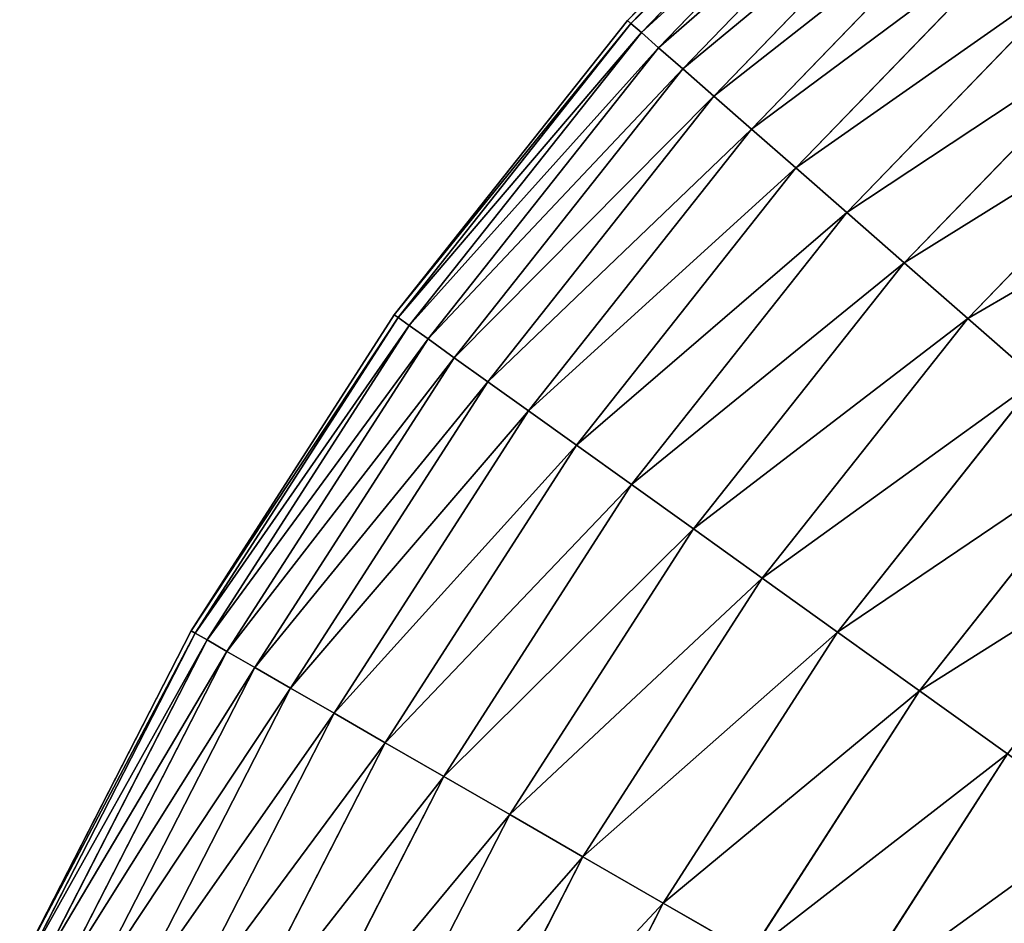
# Model space of a CAD drawing. Extents: x 5 to 965, y 4 to 104.
# Tile 175 of 256: x 225 to 238, y 75 to 86. Entities that reach past the tile are written whole.
import ezdxf

# ---------------------------------------------------------------- set-up
doc = ezdxf.new("R2010")
doc.units = 0
doc.layers.get('0').update_dxf_attribs({"color": 13, "linetype": 'CONTINUOUS'})

# ---------------------------------------------------------------- blocks, each defined once
blk = doc.blocks.new('COMPONENT_4')
for p, q in [((15.765, 86.44, 49.94), (12.356, 82.911, 49.94)), ((15.806, 86.396, 47.486), (12.401, 82.871, 47.486)), ((15.806, 86.396, 52.393), (12.401, 82.871, 52.393)), ((15.93, 86.264, 45.039), (12.537, 82.752, 45.039)), ((15.93, 86.264, 54.841), (12.537, 82.752, 54.841)), ((16.136, 86.045, 42.603), (12.763, 82.554, 42.603)), ((16.136, 86.045, 57.276), (12.763, 82.554, 57.276)), ((16.423, 85.738, 40.185), (13.079, 82.278, 40.185)), ((16.423, 85.738, 59.694), (13.079, 82.278, 59.694)), ((16.792, 85.346, 37.791), (13.484, 81.923, 37.791)), ((16.792, 85.346, 62.089), (13.484, 81.923, 62.089)), ((17.24, 84.868, 35.426), (13.978, 81.491, 35.426)), ((17.24, 84.868, 64.454), (13.978, 81.491, 64.454)), ((17.767, 84.306, 33.095), (14.557, 80.984, 33.095)), ((17.767, 84.306, 66.784), (14.557, 80.984, 66.784)), ((18.372, 83.661, 30.806), (15.223, 80.401, 30.806)), ((18.372, 83.661, 69.074), (15.223, 80.401, 69.074)), ((12.356, 82.911, 49.94), (9.308, 79.065, 49.94)), ((12.401, 82.871, 47.486), (9.358, 79.03, 47.486)), ((12.401, 82.871, 52.393), (9.358, 79.03, 52.393)), ((12.401, 82.871, 47.486), (12.356, 82.911, 49.94)), ((12.356, 82.911, 49.94), (12.401, 82.871, 52.393)), ((12.537, 82.752, 45.039), (12.401, 82.871, 47.486)), ((12.401, 82.871, 52.393), (12.537, 82.752, 54.841)), ((19.054, 82.935, 28.562), (15.972, 79.745, 28.562)), ((19.054, 82.935, 71.318), (15.972, 79.745, 71.318)), ((12.537, 82.752, 45.039), (9.505, 78.925, 45.039)), ((12.537, 82.752, 54.841), (9.505, 78.925, 54.841)), ((12.763, 82.554, 42.603), (12.537, 82.752, 45.039)), ((12.537, 82.752, 54.841), (12.763, 82.554, 57.276)), ((12.763, 82.554, 42.603), (9.749, 78.75, 42.603)), ((12.763, 82.554, 57.276), (9.749, 78.75, 57.276)), ((13.079, 82.278, 40.185), (12.763, 82.554, 42.603)), ((12.763, 82.554, 57.276), (13.079, 82.278, 59.694)), ((13.079, 82.278, 40.185), (10.091, 78.506, 40.185)), ((13.079, 82.278, 59.694), (10.091, 78.506, 59.694)), ((13.484, 81.923, 37.791), (13.079, 82.278, 40.185)), ((13.079, 82.278, 59.694), (13.484, 81.923, 62.089)), ((19.809, 82.129, 26.37), (16.803, 79.017, 26.37)), ((19.809, 82.129, 73.51), (16.803, 79.017, 73.51)), ((13.484, 81.923, 37.791), (10.529, 78.192, 37.791)), ((13.484, 81.923, 62.089), (10.529, 78.192, 62.089)), ((13.978, 81.491, 35.426), (13.484, 81.923, 37.791)), ((13.484, 81.923, 62.089), (13.978, 81.491, 64.454)), ((13.978, 81.491, 35.426), (11.062, 77.811, 35.426)), ((13.978, 81.491, 64.454), (11.062, 77.811, 64.454)), ((14.557, 80.984, 33.095), (13.978, 81.491, 35.426)), ((13.978, 81.491, 64.454), (14.557, 80.984, 66.784)), ((14.557, 80.984, 33.095), (11.689, 77.363, 33.095)), ((14.557, 80.984, 66.784), (11.689, 77.363, 66.784)), ((15.223, 80.401, 30.806), (14.557, 80.984, 33.095)), ((14.557, 80.984, 66.784), (15.223, 80.401, 69.074)), ((15.223, 80.401, 30.806), (12.408, 76.848, 30.806)), ((15.223, 80.401, 69.074), (12.408, 76.848, 69.074)), ((15.972, 79.745, 28.562), (15.223, 80.401, 30.806)), ((15.223, 80.401, 69.074), (15.972, 79.745, 71.318)), ((15.972, 79.745, 28.562), (13.218, 76.269, 28.562)), ((15.972, 79.745, 71.318), (13.218, 76.269, 71.318)), ((16.803, 79.017, 26.37), (15.972, 79.745, 28.562)), ((15.972, 79.745, 71.318), (16.803, 79.017, 73.51)), ((9.308, 79.065, 49.94), (6.653, 74.939, 49.94)), ((9.358, 79.03, 47.486), (6.705, 74.909, 47.486)), ((9.358, 79.03, 52.393), (6.705, 74.909, 52.393)), ((9.358, 79.03, 47.486), (9.308, 79.065, 49.94)), ((9.308, 79.065, 49.94), (9.358, 79.03, 52.393)), ((9.505, 78.925, 45.039), (9.358, 79.03, 47.486)), ((9.358, 79.03, 52.393), (9.505, 78.925, 54.841)), ((16.803, 79.017, 26.37), (14.116, 75.626, 26.37)), ((16.803, 79.017, 73.51), (14.116, 75.626, 73.51)), ((17.714, 78.22, 24.235), (16.803, 79.017, 26.37)), ((16.803, 79.017, 73.51), (17.714, 78.22, 75.645)), ((9.505, 78.925, 45.039), (6.862, 74.819, 45.039)), ((9.505, 78.925, 54.841), (6.862, 74.819, 54.841)), ((9.749, 78.75, 42.603), (9.505, 78.925, 45.039)), ((9.505, 78.925, 54.841), (9.749, 78.75, 57.276)), ((9.749, 78.75, 42.603), (7.122, 74.669, 42.603)), ((9.749, 78.75, 57.276), (7.122, 74.669, 57.276)), ((10.091, 78.506, 40.185), (9.749, 78.75, 42.603)), ((9.749, 78.75, 57.276), (10.091, 78.506, 59.694)), ((10.091, 78.506, 40.185), (7.486, 74.459, 40.185)), ((10.091, 78.506, 59.694), (7.486, 74.459, 59.694)), ((10.529, 78.192, 37.791), (10.091, 78.506, 40.185)), ((10.091, 78.506, 59.694), (10.529, 78.192, 62.089)), ((10.529, 78.192, 37.791), (7.953, 74.19, 37.791)), ((10.529, 78.192, 62.089), (7.953, 74.19, 62.089)), ((11.062, 77.811, 35.426), (10.529, 78.192, 37.791)), ((10.529, 78.192, 62.089), (11.062, 77.811, 64.454)), ((17.714, 78.22, 24.235), (15.101, 74.922, 24.235)), ((17.714, 78.22, 75.645), (15.101, 74.922, 75.645)), ((11.062, 77.811, 35.426), (8.521, 73.863, 35.426)), ((11.062, 77.811, 64.454), (8.521, 73.863, 64.454)), ((11.689, 77.363, 33.095), (11.062, 77.811, 35.426)), ((11.062, 77.811, 64.454), (11.689, 77.363, 66.784)), ((11.689, 77.363, 33.095), (9.188, 73.478, 33.095)), ((11.689, 77.363, 66.784), (9.188, 73.478, 66.784)), ((12.408, 76.848, 30.806), (11.689, 77.363, 33.095)), ((11.689, 77.363, 66.784), (12.408, 76.848, 69.074)), ((18.703, 77.354, 22.161), (16.17, 74.157, 22.161)), ((18.703, 77.354, 77.718), (16.17, 74.157, 77.718)), ((12.408, 76.848, 30.806), (9.955, 73.037, 30.806)), ((12.408, 76.848, 69.074), (9.955, 73.037, 69.074)), ((13.218, 76.269, 28.562), (12.408, 76.848, 30.806)), ((12.408, 76.848, 69.074), (13.218, 76.269, 71.318)), ((13.218, 76.269, 28.562), (10.817, 72.539, 28.562)), ((13.218, 76.269, 71.318), (10.817, 72.539, 71.318)), ((14.116, 75.626, 26.37), (13.218, 76.269, 28.562)), ((13.218, 76.269, 71.318), (14.116, 75.626, 73.51)), ((14.116, 75.626, 26.37), (11.774, 71.988, 26.37)), ((14.116, 75.626, 73.51), (11.774, 71.988, 73.51)), ((15.101, 74.922, 24.235), (14.116, 75.626, 26.37)), ((14.116, 75.626, 73.51), (15.101, 74.922, 75.645)), ((6.653, 74.939, 49.94), (4.415, 70.573, 49.94)), ((6.705, 74.909, 47.486), (4.47, 70.548, 47.486)), ((6.705, 74.909, 52.393), (4.47, 70.548, 52.393)), ((6.705, 74.909, 47.486), (6.653, 74.939, 49.94)), ((6.653, 74.939, 49.94), (6.705, 74.909, 52.393)), ((6.862, 74.819, 45.039), (6.705, 74.909, 47.486)), ((6.705, 74.909, 52.393), (6.862, 74.819, 54.841)), ((15.101, 74.922, 24.235), (12.824, 71.383, 24.235)), ((15.101, 74.922, 75.645), (12.824, 71.383, 75.645)), ((16.17, 74.157, 22.161), (15.101, 74.922, 24.235)), ((15.101, 74.922, 75.645), (16.17, 74.157, 77.718)), ((6.862, 74.819, 45.039), (4.634, 70.473, 45.039)), ((6.862, 74.819, 54.841), (4.634, 70.473, 54.841)), ((7.122, 74.669, 42.603), (6.862, 74.819, 45.039)), ((6.862, 74.819, 54.841), (7.122, 74.669, 57.276)), ((7.122, 74.669, 42.603), (4.908, 70.35, 42.603)), ((7.122, 74.669, 57.276), (4.908, 70.35, 57.276)), ((7.486, 74.459, 40.185), (7.122, 74.669, 42.603)), ((7.122, 74.669, 57.276), (7.486, 74.459, 59.694)), ((7.486, 74.459, 40.185), (5.291, 70.177, 40.185)), ((7.486, 74.459, 59.694), (5.291, 70.177, 59.694)), ((7.953, 74.19, 37.791), (7.486, 74.459, 40.185)), ((7.486, 74.459, 59.694), (7.953, 74.19, 62.089)), ((7.953, 74.19, 37.791), (5.782, 69.955, 37.791)), ((7.953, 74.19, 62.089), (5.782, 69.955, 62.089)), ((8.521, 73.863, 35.426), (7.953, 74.19, 37.791)), ((7.953, 74.19, 62.089), (8.521, 73.863, 64.454)), ((16.17, 74.157, 22.161), (13.963, 70.727, 22.161)), ((16.17, 74.157, 77.718), (13.963, 70.727, 77.718)), ((17.321, 73.334, 20.155), (16.17, 74.157, 22.161)), ((16.17, 74.157, 77.718), (17.321, 73.334, 79.725)), ((8.521, 73.863, 35.426), (6.379, 69.685, 35.426)), ((8.521, 73.863, 64.454), (6.379, 69.685, 64.454)), ((9.188, 73.478, 33.095), (8.521, 73.863, 35.426)), ((8.521, 73.863, 64.454), (9.188, 73.478, 66.784)), ((9.188, 73.478, 33.095), (7.081, 69.367, 33.095)), ((9.188, 73.478, 66.784), (7.081, 69.367, 66.784)), ((9.955, 73.037, 30.806), (9.188, 73.478, 33.095)), ((9.188, 73.478, 66.784), (9.955, 73.037, 69.074)), ((17.321, 73.334, 20.155), (15.189, 70.02, 20.155)), ((17.321, 73.334, 79.725), (15.189, 70.02, 79.725)), ((9.955, 73.037, 30.806), (7.887, 69.003, 30.806)), ((9.955, 73.037, 69.074), (7.887, 69.003, 69.074)), ((10.817, 72.539, 28.562), (9.955, 73.037, 30.806)), ((9.955, 73.037, 69.074), (10.817, 72.539, 71.318)), ((10.817, 72.539, 28.562), (8.794, 68.593, 28.562)), ((10.817, 72.539, 71.318), (8.794, 68.593, 71.318)), ((11.774, 71.988, 26.37), (10.817, 72.539, 28.562)), ((10.817, 72.539, 71.318), (11.774, 71.988, 73.51)), ((11.774, 71.988, 26.37), (9.801, 68.138, 26.37)), ((11.774, 71.988, 73.51), (9.801, 68.138, 73.51)), ((12.824, 71.383, 24.235), (11.774, 71.988, 26.37)), ((11.774, 71.988, 73.51), (12.824, 71.383, 75.645)), ((12.824, 71.383, 24.235), (10.904, 67.639, 24.235)), ((12.824, 71.383, 75.645), (10.904, 67.639, 75.645)), ((13.963, 70.727, 22.161), (12.824, 71.383, 24.235)), ((12.824, 71.383, 75.645), (13.963, 70.727, 77.718))]:
    blk.add_line(p, q)
mesh = blk.add_polyface()
corners = [(12.356, 82.911, 49.94), (15.806, 86.396, 47.486), (12.401, 82.871, 47.486), (15.765, 86.44, 49.94)]
mesh.append_faces([[corners[k] for k in face] for face in [(0, 1, 2), (1, 0, 3)]], dxfattribs={"vtx0": -1})
mesh = blk.add_polyface()
corners = [(15.806, 86.396, 52.393), (12.356, 82.911, 49.94), (12.401, 82.871, 52.393), (15.765, 86.44, 49.94)]
mesh.append_faces([[corners[k] for k in face] for face in [(0, 1, 2), (1, 0, 3)]], dxfattribs={"vtx0": -1})
mesh = blk.add_polyface()
corners = [(12.401, 82.871, 47.486), (15.93, 86.264, 45.039), (12.537, 82.752, 45.039), (15.806, 86.396, 47.486)]
mesh.append_faces([[corners[k] for k in face] for face in [(0, 1, 2), (1, 0, 3)]], dxfattribs={"vtx0": -1})
mesh = blk.add_polyface()
corners = [(15.93, 86.264, 54.841), (12.401, 82.871, 52.393), (12.537, 82.752, 54.841), (15.806, 86.396, 52.393)]
mesh.append_faces([[corners[k] for k in face] for face in [(0, 1, 2), (1, 0, 3)]], dxfattribs={"vtx0": -1})
mesh = blk.add_polyface()
corners = [(12.537, 82.752, 45.039), (16.136, 86.045, 42.603), (12.763, 82.554, 42.603), (15.93, 86.264, 45.039)]
mesh.append_faces([[corners[k] for k in face] for face in [(0, 1, 2), (1, 0, 3)]], dxfattribs={"vtx0": -1})
mesh = blk.add_polyface()
corners = [(16.136, 86.045, 57.276), (12.537, 82.752, 54.841), (12.763, 82.554, 57.276), (15.93, 86.264, 54.841)]
mesh.append_faces([[corners[k] for k in face] for face in [(0, 1, 2), (1, 0, 3)]], dxfattribs={"vtx0": -1})
mesh = blk.add_polyface()
corners = [(12.763, 82.554, 42.603), (16.423, 85.738, 40.185), (13.079, 82.278, 40.185), (16.136, 86.045, 42.603)]
mesh.append_faces([[corners[k] for k in face] for face in [(0, 1, 2), (1, 0, 3)]], dxfattribs={"vtx0": -1})
mesh = blk.add_polyface()
corners = [(16.423, 85.738, 59.694), (12.763, 82.554, 57.276), (13.079, 82.278, 59.694), (16.136, 86.045, 57.276)]
mesh.append_faces([[corners[k] for k in face] for face in [(0, 1, 2), (1, 0, 3)]], dxfattribs={"vtx0": -1})
mesh = blk.add_polyface()
corners = [(13.079, 82.278, 40.185), (16.792, 85.346, 37.791), (13.484, 81.923, 37.791), (16.423, 85.738, 40.185)]
mesh.append_faces([[corners[k] for k in face] for face in [(0, 1, 2), (1, 0, 3)]], dxfattribs={"vtx0": -1})
mesh = blk.add_polyface()
corners = [(16.792, 85.346, 62.089), (13.079, 82.278, 59.694), (13.484, 81.923, 62.089), (16.423, 85.738, 59.694)]
mesh.append_faces([[corners[k] for k in face] for face in [(0, 1, 2), (1, 0, 3)]], dxfattribs={"vtx0": -1})
mesh = blk.add_polyface()
corners = [(13.484, 81.923, 37.791), (17.24, 84.868, 35.426), (13.978, 81.491, 35.426), (16.792, 85.346, 37.791)]
mesh.append_faces([[corners[k] for k in face] for face in [(0, 1, 2), (1, 0, 3)]], dxfattribs={"vtx0": -1})
mesh = blk.add_polyface()
corners = [(17.24, 84.868, 64.454), (13.484, 81.923, 62.089), (13.978, 81.491, 64.454), (16.792, 85.346, 62.089)]
mesh.append_faces([[corners[k] for k in face] for face in [(0, 1, 2), (1, 0, 3)]], dxfattribs={"vtx0": -1})
mesh = blk.add_polyface()
corners = [(13.978, 81.491, 35.426), (17.767, 84.306, 33.095), (14.557, 80.984, 33.095), (17.24, 84.868, 35.426)]
mesh.append_faces([[corners[k] for k in face] for face in [(0, 1, 2), (1, 0, 3)]], dxfattribs={"vtx0": -1})
mesh = blk.add_polyface()
corners = [(17.767, 84.306, 66.784), (13.978, 81.491, 64.454), (14.557, 80.984, 66.784), (17.24, 84.868, 64.454)]
mesh.append_faces([[corners[k] for k in face] for face in [(0, 1, 2), (1, 0, 3)]], dxfattribs={"vtx0": -1})
mesh = blk.add_polyface()
corners = [(14.557, 80.984, 33.095), (18.372, 83.661, 30.806), (15.223, 80.401, 30.806), (17.767, 84.306, 33.095)]
mesh.append_faces([[corners[k] for k in face] for face in [(0, 1, 2), (1, 0, 3)]], dxfattribs={"vtx0": -1})
mesh = blk.add_polyface()
corners = [(18.372, 83.661, 69.074), (14.557, 80.984, 66.784), (15.223, 80.401, 69.074), (17.767, 84.306, 66.784)]
mesh.append_faces([[corners[k] for k in face] for face in [(0, 1, 2), (1, 0, 3)]], dxfattribs={"vtx0": -1})
mesh = blk.add_polyface()
corners = [(15.223, 80.401, 30.806), (19.054, 82.935, 28.562), (15.972, 79.745, 28.562), (18.372, 83.661, 30.806)]
mesh.append_faces([[corners[k] for k in face] for face in [(0, 1, 2), (1, 0, 3)]], dxfattribs={"vtx0": -1})
mesh = blk.add_polyface()
corners = [(19.054, 82.935, 71.318), (15.223, 80.401, 69.074), (15.972, 79.745, 71.318), (18.372, 83.661, 69.074)]
mesh.append_faces([[corners[k] for k in face] for face in [(0, 1, 2), (1, 0, 3)]], dxfattribs={"vtx0": -1})
mesh = blk.add_polyface()
corners = [(9.308, 79.065, 49.94), (12.401, 82.871, 47.486), (9.358, 79.03, 47.486), (12.356, 82.911, 49.94)]
mesh.append_faces([[corners[k] for k in face] for face in [(0, 1, 2), (1, 0, 3)]], dxfattribs={"vtx0": -1})
mesh = blk.add_polyface()
corners = [(12.401, 82.871, 52.393), (9.308, 79.065, 49.94), (9.358, 79.03, 52.393), (12.356, 82.911, 49.94)]
mesh.append_faces([[corners[k] for k in face] for face in [(0, 1, 2), (1, 0, 3)]], dxfattribs={"vtx0": -1})
mesh = blk.add_polyface()
corners = [(9.358, 79.03, 47.486), (12.537, 82.752, 45.039), (9.505, 78.925, 45.039), (12.401, 82.871, 47.486)]
mesh.append_faces([[corners[k] for k in face] for face in [(0, 1, 2), (1, 0, 3)]], dxfattribs={"vtx0": -1})
mesh = blk.add_polyface()
corners = [(12.537, 82.752, 54.841), (9.358, 79.03, 52.393), (9.505, 78.925, 54.841), (12.401, 82.871, 52.393)]
mesh.append_faces([[corners[k] for k in face] for face in [(0, 1, 2), (1, 0, 3)]], dxfattribs={"vtx0": -1})
mesh = blk.add_polyface()
corners = [(15.972, 79.745, 28.562), (19.809, 82.129, 26.37), (16.803, 79.017, 26.37), (19.054, 82.935, 28.562)]
mesh.append_faces([[corners[k] for k in face] for face in [(0, 1, 2), (1, 0, 3)]], dxfattribs={"vtx0": -1})
mesh = blk.add_polyface()
corners = [(19.809, 82.129, 73.51), (15.972, 79.745, 71.318), (16.803, 79.017, 73.51), (19.054, 82.935, 71.318)]
mesh.append_faces([[corners[k] for k in face] for face in [(0, 1, 2), (1, 0, 3)]], dxfattribs={"vtx0": -1})
mesh = blk.add_polyface()
corners = [(9.505, 78.925, 45.039), (12.763, 82.554, 42.603), (9.749, 78.75, 42.603), (12.537, 82.752, 45.039)]
mesh.append_faces([[corners[k] for k in face] for face in [(0, 1, 2), (1, 0, 3)]], dxfattribs={"vtx0": -1})
mesh = blk.add_polyface()
corners = [(12.763, 82.554, 57.276), (9.505, 78.925, 54.841), (9.749, 78.75, 57.276), (12.537, 82.752, 54.841)]
mesh.append_faces([[corners[k] for k in face] for face in [(0, 1, 2), (1, 0, 3)]], dxfattribs={"vtx0": -1})
mesh = blk.add_polyface()
corners = [(9.749, 78.75, 42.603), (13.079, 82.278, 40.185), (10.091, 78.506, 40.185), (12.763, 82.554, 42.603)]
mesh.append_faces([[corners[k] for k in face] for face in [(0, 1, 2), (1, 0, 3)]], dxfattribs={"vtx0": -1})
mesh = blk.add_polyface()
corners = [(13.079, 82.278, 59.694), (9.749, 78.75, 57.276), (10.091, 78.506, 59.694), (12.763, 82.554, 57.276)]
mesh.append_faces([[corners[k] for k in face] for face in [(0, 1, 2), (1, 0, 3)]], dxfattribs={"vtx0": -1})
mesh = blk.add_polyface()
corners = [(10.091, 78.506, 40.185), (13.484, 81.923, 37.791), (10.529, 78.192, 37.791), (13.079, 82.278, 40.185)]
mesh.append_faces([[corners[k] for k in face] for face in [(0, 1, 2), (1, 0, 3)]], dxfattribs={"vtx0": -1})
mesh = blk.add_polyface()
corners = [(13.484, 81.923, 62.089), (10.091, 78.506, 59.694), (10.529, 78.192, 62.089), (13.079, 82.278, 59.694)]
mesh.append_faces([[corners[k] for k in face] for face in [(0, 1, 2), (1, 0, 3)]], dxfattribs={"vtx0": -1})
mesh = blk.add_polyface()
corners = [(16.803, 79.017, 26.37), (20.638, 81.246, 24.235), (17.714, 78.22, 24.235), (19.809, 82.129, 26.37)]
mesh.append_faces([[corners[k] for k in face] for face in [(0, 1, 2), (1, 0, 3)]], dxfattribs={"vtx0": -1})
mesh = blk.add_polyface()
corners = [(20.638, 81.246, 75.645), (16.803, 79.017, 73.51), (17.714, 78.22, 75.645), (19.809, 82.129, 73.51)]
mesh.append_faces([[corners[k] for k in face] for face in [(0, 1, 2), (1, 0, 3)]], dxfattribs={"vtx0": -1})
mesh = blk.add_polyface()
corners = [(10.529, 78.192, 37.791), (13.978, 81.491, 35.426), (11.062, 77.811, 35.426), (13.484, 81.923, 37.791)]
mesh.append_faces([[corners[k] for k in face] for face in [(0, 1, 2), (1, 0, 3)]], dxfattribs={"vtx0": -1})
mesh = blk.add_polyface()
corners = [(13.978, 81.491, 64.454), (10.529, 78.192, 62.089), (11.062, 77.811, 64.454), (13.484, 81.923, 62.089)]
mesh.append_faces([[corners[k] for k in face] for face in [(0, 1, 2), (1, 0, 3)]], dxfattribs={"vtx0": -1})
mesh = blk.add_polyface()
corners = [(11.062, 77.811, 35.426), (14.557, 80.984, 33.095), (11.689, 77.363, 33.095), (13.978, 81.491, 35.426)]
mesh.append_faces([[corners[k] for k in face] for face in [(0, 1, 2), (1, 0, 3)]], dxfattribs={"vtx0": -1})
mesh = blk.add_polyface()
corners = [(14.557, 80.984, 66.784), (11.062, 77.811, 64.454), (11.689, 77.363, 66.784), (13.978, 81.491, 64.454)]
mesh.append_faces([[corners[k] for k in face] for face in [(0, 1, 2), (1, 0, 3)]], dxfattribs={"vtx0": -1})
mesh = blk.add_polyface()
corners = [(11.689, 77.363, 33.095), (15.223, 80.401, 30.806), (12.408, 76.848, 30.806), (14.557, 80.984, 33.095)]
mesh.append_faces([[corners[k] for k in face] for face in [(0, 1, 2), (1, 0, 3)]], dxfattribs={"vtx0": -1})
mesh = blk.add_polyface()
corners = [(15.223, 80.401, 69.074), (11.689, 77.363, 66.784), (12.408, 76.848, 69.074), (14.557, 80.984, 66.784)]
mesh.append_faces([[corners[k] for k in face] for face in [(0, 1, 2), (1, 0, 3)]], dxfattribs={"vtx0": -1})
mesh = blk.add_polyface()
corners = [(12.408, 76.848, 30.806), (15.972, 79.745, 28.562), (13.218, 76.269, 28.562), (15.223, 80.401, 30.806)]
mesh.append_faces([[corners[k] for k in face] for face in [(0, 1, 2), (1, 0, 3)]], dxfattribs={"vtx0": -1})
mesh = blk.add_polyface()
corners = [(15.972, 79.745, 71.318), (12.408, 76.848, 69.074), (13.218, 76.269, 71.318), (15.223, 80.401, 69.074)]
mesh.append_faces([[corners[k] for k in face] for face in [(0, 1, 2), (1, 0, 3)]], dxfattribs={"vtx0": -1})
mesh = blk.add_polyface()
corners = [(13.218, 76.269, 28.562), (16.803, 79.017, 26.37), (14.116, 75.626, 26.37), (15.972, 79.745, 28.562)]
mesh.append_faces([[corners[k] for k in face] for face in [(0, 1, 2), (1, 0, 3)]], dxfattribs={"vtx0": -1})
mesh = blk.add_polyface()
corners = [(16.803, 79.017, 73.51), (13.218, 76.269, 71.318), (14.116, 75.626, 73.51), (15.972, 79.745, 71.318)]
mesh.append_faces([[corners[k] for k in face] for face in [(0, 1, 2), (1, 0, 3)]], dxfattribs={"vtx0": -1})
mesh = blk.add_polyface()
corners = [(6.653, 74.939, 49.94), (9.358, 79.03, 47.486), (6.705, 74.909, 47.486), (9.308, 79.065, 49.94)]
mesh.append_faces([[corners[k] for k in face] for face in [(0, 1, 2), (1, 0, 3)]], dxfattribs={"vtx0": -1})
mesh = blk.add_polyface()
corners = [(9.358, 79.03, 52.393), (6.653, 74.939, 49.94), (6.705, 74.909, 52.393), (9.308, 79.065, 49.94)]
mesh.append_faces([[corners[k] for k in face] for face in [(0, 1, 2), (1, 0, 3)]], dxfattribs={"vtx0": -1})
mesh = blk.add_polyface()
corners = [(6.705, 74.909, 47.486), (9.505, 78.925, 45.039), (6.862, 74.819, 45.039), (9.358, 79.03, 47.486)]
mesh.append_faces([[corners[k] for k in face] for face in [(0, 1, 2), (1, 0, 3)]], dxfattribs={"vtx0": -1})
mesh = blk.add_polyface()
corners = [(9.505, 78.925, 54.841), (6.705, 74.909, 52.393), (6.862, 74.819, 54.841), (9.358, 79.03, 52.393)]
mesh.append_faces([[corners[k] for k in face] for face in [(0, 1, 2), (1, 0, 3)]], dxfattribs={"vtx0": -1})
mesh = blk.add_polyface()
corners = [(14.116, 75.626, 26.37), (17.714, 78.22, 24.235), (15.101, 74.922, 24.235), (16.803, 79.017, 26.37)]
mesh.append_faces([[corners[k] for k in face] for face in [(0, 1, 2), (1, 0, 3)]], dxfattribs={"vtx0": -1})
mesh = blk.add_polyface()
corners = [(17.714, 78.22, 75.645), (14.116, 75.626, 73.51), (15.101, 74.922, 75.645), (16.803, 79.017, 73.51)]
mesh.append_faces([[corners[k] for k in face] for face in [(0, 1, 2), (1, 0, 3)]], dxfattribs={"vtx0": -1})
mesh = blk.add_polyface()
corners = [(6.862, 74.819, 45.039), (9.749, 78.75, 42.603), (7.122, 74.669, 42.603), (9.505, 78.925, 45.039)]
mesh.append_faces([[corners[k] for k in face] for face in [(0, 1, 2), (1, 0, 3)]], dxfattribs={"vtx0": -1})
mesh = blk.add_polyface()
corners = [(9.749, 78.75, 57.276), (6.862, 74.819, 54.841), (7.122, 74.669, 57.276), (9.505, 78.925, 54.841)]
mesh.append_faces([[corners[k] for k in face] for face in [(0, 1, 2), (1, 0, 3)]], dxfattribs={"vtx0": -1})
mesh = blk.add_polyface()
corners = [(7.122, 74.669, 42.603), (10.091, 78.506, 40.185), (7.486, 74.459, 40.185), (9.749, 78.75, 42.603)]
mesh.append_faces([[corners[k] for k in face] for face in [(0, 1, 2), (1, 0, 3)]], dxfattribs={"vtx0": -1})
mesh = blk.add_polyface()
corners = [(10.091, 78.506, 59.694), (7.122, 74.669, 57.276), (7.486, 74.459, 59.694), (9.749, 78.75, 57.276)]
mesh.append_faces([[corners[k] for k in face] for face in [(0, 1, 2), (1, 0, 3)]], dxfattribs={"vtx0": -1})
mesh = blk.add_polyface()
corners = [(7.486, 74.459, 40.185), (10.529, 78.192, 37.791), (7.953, 74.19, 37.791), (10.091, 78.506, 40.185)]
mesh.append_faces([[corners[k] for k in face] for face in [(0, 1, 2), (1, 0, 3)]], dxfattribs={"vtx0": -1})
mesh = blk.add_polyface()
corners = [(10.529, 78.192, 62.089), (7.486, 74.459, 59.694), (7.953, 74.19, 62.089), (10.091, 78.506, 59.694)]
mesh.append_faces([[corners[k] for k in face] for face in [(0, 1, 2), (1, 0, 3)]], dxfattribs={"vtx0": -1})
mesh = blk.add_polyface()
corners = [(7.953, 74.19, 37.791), (11.062, 77.811, 35.426), (8.521, 73.863, 35.426), (10.529, 78.192, 37.791)]
mesh.append_faces([[corners[k] for k in face] for face in [(0, 1, 2), (1, 0, 3)]], dxfattribs={"vtx0": -1})
mesh = blk.add_polyface()
corners = [(11.062, 77.811, 64.454), (7.953, 74.19, 62.089), (8.521, 73.863, 64.454), (10.529, 78.192, 62.089)]
mesh.append_faces([[corners[k] for k in face] for face in [(0, 1, 2), (1, 0, 3)]], dxfattribs={"vtx0": -1})
mesh = blk.add_polyface()
corners = [(15.101, 74.922, 24.235), (18.703, 77.354, 22.161), (16.17, 74.157, 22.161), (17.714, 78.22, 24.235)]
mesh.append_faces([[corners[k] for k in face] for face in [(0, 1, 2), (1, 0, 3)]], dxfattribs={"vtx0": -1})
mesh = blk.add_polyface()
corners = [(18.703, 77.354, 77.718), (15.101, 74.922, 75.645), (16.17, 74.157, 77.718), (17.714, 78.22, 75.645)]
mesh.append_faces([[corners[k] for k in face] for face in [(0, 1, 2), (1, 0, 3)]], dxfattribs={"vtx0": -1})
mesh = blk.add_polyface()
corners = [(8.521, 73.863, 35.426), (11.689, 77.363, 33.095), (9.188, 73.478, 33.095), (11.062, 77.811, 35.426)]
mesh.append_faces([[corners[k] for k in face] for face in [(0, 1, 2), (1, 0, 3)]], dxfattribs={"vtx0": -1})
mesh = blk.add_polyface()
corners = [(11.689, 77.363, 66.784), (8.521, 73.863, 64.454), (9.188, 73.478, 66.784), (11.062, 77.811, 64.454)]
mesh.append_faces([[corners[k] for k in face] for face in [(0, 1, 2), (1, 0, 3)]], dxfattribs={"vtx0": -1})
mesh = blk.add_polyface()
corners = [(9.188, 73.478, 33.095), (12.408, 76.848, 30.806), (9.955, 73.037, 30.806), (11.689, 77.363, 33.095)]
mesh.append_faces([[corners[k] for k in face] for face in [(0, 1, 2), (1, 0, 3)]], dxfattribs={"vtx0": -1})
mesh = blk.add_polyface()
corners = [(12.408, 76.848, 69.074), (9.188, 73.478, 66.784), (9.955, 73.037, 69.074), (11.689, 77.363, 66.784)]
mesh.append_faces([[corners[k] for k in face] for face in [(0, 1, 2), (1, 0, 3)]], dxfattribs={"vtx0": -1})
mesh = blk.add_polyface()
corners = [(16.17, 74.157, 22.161), (19.768, 76.422, 20.155), (17.321, 73.334, 20.155), (18.703, 77.354, 22.161)]
mesh.append_faces([[corners[k] for k in face] for face in [(0, 1, 2), (1, 0, 3)]], dxfattribs={"vtx0": -1})
mesh = blk.add_polyface()
corners = [(19.768, 76.422, 79.725), (16.17, 74.157, 77.718), (17.321, 73.334, 79.725), (18.703, 77.354, 77.718)]
mesh.append_faces([[corners[k] for k in face] for face in [(0, 1, 2), (1, 0, 3)]], dxfattribs={"vtx0": -1})
mesh = blk.add_polyface()
corners = [(9.955, 73.037, 30.806), (13.218, 76.269, 28.562), (10.817, 72.539, 28.562), (12.408, 76.848, 30.806)]
mesh.append_faces([[corners[k] for k in face] for face in [(0, 1, 2), (1, 0, 3)]], dxfattribs={"vtx0": -1})
mesh = blk.add_polyface()
corners = [(13.218, 76.269, 71.318), (9.955, 73.037, 69.074), (10.817, 72.539, 71.318), (12.408, 76.848, 69.074)]
mesh.append_faces([[corners[k] for k in face] for face in [(0, 1, 2), (1, 0, 3)]], dxfattribs={"vtx0": -1})
mesh = blk.add_polyface()
corners = [(10.817, 72.539, 28.562), (14.116, 75.626, 26.37), (11.774, 71.988, 26.37), (13.218, 76.269, 28.562)]
mesh.append_faces([[corners[k] for k in face] for face in [(0, 1, 2), (1, 0, 3)]], dxfattribs={"vtx0": -1})
mesh = blk.add_polyface()
corners = [(14.116, 75.626, 73.51), (10.817, 72.539, 71.318), (11.774, 71.988, 73.51), (13.218, 76.269, 71.318)]
mesh.append_faces([[corners[k] for k in face] for face in [(0, 1, 2), (1, 0, 3)]], dxfattribs={"vtx0": -1})
mesh = blk.add_polyface()
corners = [(11.774, 71.988, 26.37), (15.101, 74.922, 24.235), (12.824, 71.383, 24.235), (14.116, 75.626, 26.37)]
mesh.append_faces([[corners[k] for k in face] for face in [(0, 1, 2), (1, 0, 3)]], dxfattribs={"vtx0": -1})
mesh = blk.add_polyface()
corners = [(15.101, 74.922, 75.645), (11.774, 71.988, 73.51), (12.824, 71.383, 75.645), (14.116, 75.626, 73.51)]
mesh.append_faces([[corners[k] for k in face] for face in [(0, 1, 2), (1, 0, 3)]], dxfattribs={"vtx0": -1})
mesh = blk.add_polyface()
corners = [(4.415, 70.573, 49.94), (6.705, 74.909, 47.486), (4.47, 70.548, 47.486), (6.653, 74.939, 49.94)]
mesh.append_faces([[corners[k] for k in face] for face in [(0, 1, 2), (1, 0, 3)]], dxfattribs={"vtx0": -1})
mesh = blk.add_polyface()
corners = [(6.705, 74.909, 52.393), (4.415, 70.573, 49.94), (4.47, 70.548, 52.393), (6.653, 74.939, 49.94)]
mesh.append_faces([[corners[k] for k in face] for face in [(0, 1, 2), (1, 0, 3)]], dxfattribs={"vtx0": -1})
mesh = blk.add_polyface()
corners = [(4.47, 70.548, 47.486), (6.862, 74.819, 45.039), (4.634, 70.473, 45.039), (6.705, 74.909, 47.486)]
mesh.append_faces([[corners[k] for k in face] for face in [(0, 1, 2), (1, 0, 3)]], dxfattribs={"vtx0": -1})
mesh = blk.add_polyface()
corners = [(6.862, 74.819, 54.841), (4.47, 70.548, 52.393), (4.634, 70.473, 54.841), (6.705, 74.909, 52.393)]
mesh.append_faces([[corners[k] for k in face] for face in [(0, 1, 2), (1, 0, 3)]], dxfattribs={"vtx0": -1})
mesh = blk.add_polyface()
corners = [(12.824, 71.383, 24.235), (16.17, 74.157, 22.161), (13.963, 70.727, 22.161), (15.101, 74.922, 24.235)]
mesh.append_faces([[corners[k] for k in face] for face in [(0, 1, 2), (1, 0, 3)]], dxfattribs={"vtx0": -1})
mesh = blk.add_polyface()
corners = [(16.17, 74.157, 77.718), (12.824, 71.383, 75.645), (13.963, 70.727, 77.718), (15.101, 74.922, 75.645)]
mesh.append_faces([[corners[k] for k in face] for face in [(0, 1, 2), (1, 0, 3)]], dxfattribs={"vtx0": -1})
mesh = blk.add_polyface()
corners = [(4.634, 70.473, 45.039), (7.122, 74.669, 42.603), (4.908, 70.35, 42.603), (6.862, 74.819, 45.039)]
mesh.append_faces([[corners[k] for k in face] for face in [(0, 1, 2), (1, 0, 3)]], dxfattribs={"vtx0": -1})
mesh = blk.add_polyface()
corners = [(7.122, 74.669, 57.276), (4.634, 70.473, 54.841), (4.908, 70.35, 57.276), (6.862, 74.819, 54.841)]
mesh.append_faces([[corners[k] for k in face] for face in [(0, 1, 2), (1, 0, 3)]], dxfattribs={"vtx0": -1})
mesh = blk.add_polyface()
corners = [(4.908, 70.35, 42.603), (7.486, 74.459, 40.185), (5.291, 70.177, 40.185), (7.122, 74.669, 42.603)]
mesh.append_faces([[corners[k] for k in face] for face in [(0, 1, 2), (1, 0, 3)]], dxfattribs={"vtx0": -1})
mesh = blk.add_polyface()
corners = [(7.486, 74.459, 59.694), (4.908, 70.35, 57.276), (5.291, 70.177, 59.694), (7.122, 74.669, 57.276)]
mesh.append_faces([[corners[k] for k in face] for face in [(0, 1, 2), (1, 0, 3)]], dxfattribs={"vtx0": -1})
mesh = blk.add_polyface()
corners = [(5.291, 70.177, 40.185), (7.953, 74.19, 37.791), (5.782, 69.955, 37.791), (7.486, 74.459, 40.185)]
mesh.append_faces([[corners[k] for k in face] for face in [(0, 1, 2), (1, 0, 3)]], dxfattribs={"vtx0": -1})
mesh = blk.add_polyface()
corners = [(7.953, 74.19, 62.089), (5.291, 70.177, 59.694), (5.782, 69.955, 62.089), (7.486, 74.459, 59.694)]
mesh.append_faces([[corners[k] for k in face] for face in [(0, 1, 2), (1, 0, 3)]], dxfattribs={"vtx0": -1})
mesh = blk.add_polyface()
corners = [(5.782, 69.955, 37.791), (8.521, 73.863, 35.426), (6.379, 69.685, 35.426), (7.953, 74.19, 37.791)]
mesh.append_faces([[corners[k] for k in face] for face in [(0, 1, 2), (1, 0, 3)]], dxfattribs={"vtx0": -1})
mesh = blk.add_polyface()
corners = [(8.521, 73.863, 64.454), (5.782, 69.955, 62.089), (6.379, 69.685, 64.454), (7.953, 74.19, 62.089)]
mesh.append_faces([[corners[k] for k in face] for face in [(0, 1, 2), (1, 0, 3)]], dxfattribs={"vtx0": -1})
mesh = blk.add_polyface()
corners = [(13.963, 70.727, 22.161), (17.321, 73.334, 20.155), (15.189, 70.02, 20.155), (16.17, 74.157, 22.161)]
mesh.append_faces([[corners[k] for k in face] for face in [(0, 1, 2), (1, 0, 3)]], dxfattribs={"vtx0": -1})
mesh = blk.add_polyface()
corners = [(17.321, 73.334, 79.725), (13.963, 70.727, 77.718), (15.189, 70.02, 79.725), (16.17, 74.157, 77.718)]
mesh.append_faces([[corners[k] for k in face] for face in [(0, 1, 2), (1, 0, 3)]], dxfattribs={"vtx0": -1})
mesh = blk.add_polyface()
corners = [(6.379, 69.685, 35.426), (9.188, 73.478, 33.095), (7.081, 69.367, 33.095), (8.521, 73.863, 35.426)]
mesh.append_faces([[corners[k] for k in face] for face in [(0, 1, 2), (1, 0, 3)]], dxfattribs={"vtx0": -1})
mesh = blk.add_polyface()
corners = [(9.188, 73.478, 66.784), (6.379, 69.685, 64.454), (7.081, 69.367, 66.784), (8.521, 73.863, 64.454)]
mesh.append_faces([[corners[k] for k in face] for face in [(0, 1, 2), (1, 0, 3)]], dxfattribs={"vtx0": -1})
mesh = blk.add_polyface()
corners = [(7.081, 69.367, 33.095), (9.955, 73.037, 30.806), (7.887, 69.003, 30.806), (9.188, 73.478, 33.095)]
mesh.append_faces([[corners[k] for k in face] for face in [(0, 1, 2), (1, 0, 3)]], dxfattribs={"vtx0": -1})
mesh = blk.add_polyface()
corners = [(9.955, 73.037, 69.074), (7.081, 69.367, 66.784), (7.887, 69.003, 69.074), (9.188, 73.478, 66.784)]
mesh.append_faces([[corners[k] for k in face] for face in [(0, 1, 2), (1, 0, 3)]], dxfattribs={"vtx0": -1})
mesh = blk.add_polyface()
corners = [(15.189, 70.02, 20.155), (18.55, 72.454, 18.22), (16.498, 69.266, 18.22), (17.321, 73.334, 20.155)]
mesh.append_faces([[corners[k] for k in face] for face in [(0, 1, 2), (1, 0, 3)]], dxfattribs={"vtx0": -1})
mesh = blk.add_polyface()
corners = [(18.55, 72.454, 81.659), (15.189, 70.02, 79.725), (16.498, 69.266, 81.659), (17.321, 73.334, 79.725)]
mesh.append_faces([[corners[k] for k in face] for face in [(0, 1, 2), (1, 0, 3)]], dxfattribs={"vtx0": -1})
mesh = blk.add_polyface()
corners = [(7.887, 69.003, 30.806), (10.817, 72.539, 28.562), (8.794, 68.593, 28.562), (9.955, 73.037, 30.806)]
mesh.append_faces([[corners[k] for k in face] for face in [(0, 1, 2), (1, 0, 3)]], dxfattribs={"vtx0": -1})
mesh = blk.add_polyface()
corners = [(10.817, 72.539, 71.318), (7.887, 69.003, 69.074), (8.794, 68.593, 71.318), (9.955, 73.037, 69.074)]
mesh.append_faces([[corners[k] for k in face] for face in [(0, 1, 2), (1, 0, 3)]], dxfattribs={"vtx0": -1})
mesh = blk.add_polyface()
corners = [(8.794, 68.593, 28.562), (11.774, 71.988, 26.37), (9.801, 68.138, 26.37), (10.817, 72.539, 28.562)]
mesh.append_faces([[corners[k] for k in face] for face in [(0, 1, 2), (1, 0, 3)]], dxfattribs={"vtx0": -1})
mesh = blk.add_polyface()
corners = [(11.774, 71.988, 73.51), (8.794, 68.593, 71.318), (9.801, 68.138, 73.51), (10.817, 72.539, 71.318)]
mesh.append_faces([[corners[k] for k in face] for face in [(0, 1, 2), (1, 0, 3)]], dxfattribs={"vtx0": -1})
mesh = blk.add_polyface()
corners = [(18.55, 72.454, 18.22), (17.889, 68.464, 16.362), (16.498, 69.266, 18.22), (19.856, 71.52, 16.362)]
mesh.append_faces([[corners[k] for k in face] for face in [(0, 1, 2), (1, 0, 3)]], dxfattribs={"vtx0": -1})
mesh = blk.add_polyface()
corners = [(17.889, 68.464, 83.518), (18.55, 72.454, 81.659), (16.498, 69.266, 81.659), (19.856, 71.52, 83.518)]
mesh.append_faces([[corners[k] for k in face] for face in [(0, 1, 2), (1, 0, 3)]], dxfattribs={"vtx0": -1})
mesh = blk.add_polyface()
corners = [(9.801, 68.138, 26.37), (12.824, 71.383, 24.235), (10.904, 67.639, 24.235), (11.774, 71.988, 26.37)]
mesh.append_faces([[corners[k] for k in face] for face in [(0, 1, 2), (1, 0, 3)]], dxfattribs={"vtx0": -1})
mesh = blk.add_polyface()
corners = [(12.824, 71.383, 75.645), (9.801, 68.138, 73.51), (10.904, 67.639, 75.645), (11.774, 71.988, 73.51)]
mesh.append_faces([[corners[k] for k in face] for face in [(0, 1, 2), (1, 0, 3)]], dxfattribs={"vtx0": -1})
mesh = blk.add_polyface()
corners = [(10.904, 67.639, 24.235), (13.963, 70.727, 22.161), (12.102, 67.097, 22.161), (12.824, 71.383, 24.235)]
mesh.append_faces([[corners[k] for k in face] for face in [(0, 1, 2), (1, 0, 3)]], dxfattribs={"vtx0": -1})
mesh = blk.add_polyface()
corners = [(13.963, 70.727, 77.718), (10.904, 67.639, 75.645), (12.102, 67.097, 77.718), (12.824, 71.383, 75.645)]
mesh.append_faces([[corners[k] for k in face] for face in [(0, 1, 2), (1, 0, 3)]], dxfattribs={"vtx0": -1})
blk = doc.blocks.new('COMPONENT_5')
blk.add_blockref('COMPONENT_4', (0, 0))
blk = doc.blocks.new('GROUP_9')
blk.add_blockref('COMPONENT_5', (135, 0))
blk = doc.blocks.new('GROUP_14')
blk.add_blockref('GROUP_9', (79.918, 0))

msp = doc.modelspace()

# ---------------------------------------------------------------- block references
msp.add_blockref('GROUP_14', (5.361, 3.573, 2.908))

doc.saveas('drawing.dxf')
